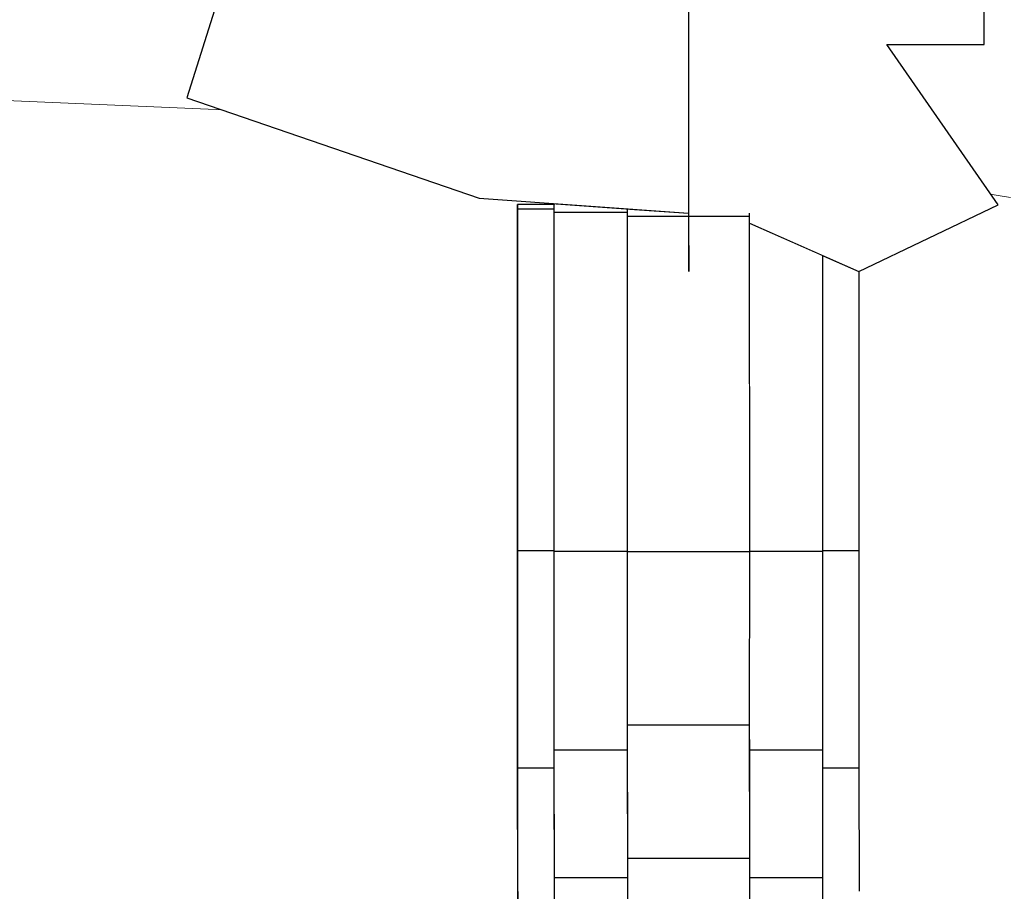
# Model space of a CAD drawing. Header units: millimetres. Extents: x -25478 to 4093, y -8414 to 11348.
# Tile 41 of 256: x -18315 to -18081, y 703 to 910. Entities that reach past the tile are written whole.
import ezdxf

# ---------------------------------------------------------------- set-up
doc = ezdxf.new("R2010")
doc.units = ezdxf.units.MM
doc.header["$MEASUREMENT"] = 0
doc.linetypes.add('Wipeout_Contour', pattern=[1000, 0, -1000])
for name, color, linetype in [('POHLED ZÁPADNÍ_1_Konstrukce - nosné', 7, 'Continuous'), ('POHLED ZÁPADNÍ_1_Nové_Konstrukce - nosné', 7, 'Continuous'), ('POHLED ZÁPADNÍ_1_Nové_Výplně - Povrchové', 7, 'Continuous'), ('POHLED ZÁPADNÍ_1_Výplně - Povrchové', 7, 'Continuous')]:
    doc.layers.add(name, color=color, linetype=linetype)

# ---------------------------------------------------------------- blocks, each defined once
blk = doc.blocks.new('*X2525', base_point=(-25690.45, -8330.81))
at = {"layer": 'POHLED ZÁPADNÍ_1_Výplně - Povrchové', "color": 253, "linetype": 'Continuous', "lineweight": 13}
for p, q in [((-18186.98, 884.85), (-18473.43, 897.11)), ((-18079.64, 867.37), (-18186.98, 884.85))]:
    blk.add_line(p, q, dxfattribs=at)

msp = doc.modelspace()

# ---------------------------------------------------------------- wipeouts: each hides what was drawn before it
at = {"color": 254, "linetype": 'Wipeout_Contour', "lineweight": 0, "ltscale": 18373902.95055373}
msp.add_wipeout([(-20988.66, 433.64), (-19741.77, 434.84), (-19741.77, 484.39), (-19741.75, 541.7), (-19741.77, 618.04), (-19741.75, 688.41), (-19741.75, 745.14), (-19741.77, 769.1), (-19741.75, 788.64), (-19741.76, 865.74), (-19733.07, 865.74), (-19750.86, 867.23), (-19820.29, 891.06), (-19810.36, 922.78), (-19860.01, 935.46), (-19875.03, 927.61), (-19875.05, 920.56), (-19875.07, 927.59), (-19875.14, 915.6), (-19875.17, 927.54), (-19896.42, 916.43), (-19899.73, 954.49), (-19932.83, 954.49), (-19965.94, 932.29), (-19979.18, 970.35), (-19970.9, 995.72), (-20000.71, 1000.54), (-20012.07, 1023.69), (-20037.05, 994.05), (-20082.92, 991.46), (-20075.17, 1043.28), (-20107.03, 1052.44), (-20107.01, 1038.29), (-20107.03, 1031.15), (-20107.05, 1037.02), (-20107.09, 1028.33), (-20107.13, 1049.72), (-20107.13, 1052.47), (-20108.27, 1052.8), (-20131.44, 1040.11), (-20151.3, 1059.14), (-20171.16, 1049.63), (-20207.57, 1075), (-20187.71, 1116.2), (-20217.5, 1151.08), (-20176.18, 1171.12), (-20169.67, 1200.73), (-20191.02, 1217.7), (-20204.34, 1249.97), (-20161.54, 1261.51), (-20144.68, 1281.13), (-20164.54, 1293.81), (-20154.61, 1316.01), (-20129.01, 1320.73), (-20132.26, 1334.75), (-20112.74, 1355.01), (-20138.77, 1373.71), (-20130.34, 1391.48), (-20133.61, 1393.2), (-20127.27, 1397.94), (-20122.5, 1408), (-20135.51, 1428.26), (-20159.91, 1429.82), (-20187.71, 1446.03), (-20153.41, 1468.78), (-20161.23, 1499.94), (-20121.51, 1496.77), (-20104.96, 1522.14), (-20081.79, 1531.66), (-20081.79, 1547.51), (-20101.35, 1577.87), (-20080.21, 1607.48), (-20052.55, 1623.06), (-20064.02, 1664.55), (-20031.41, 1682.28), (-20006.91, 1712.96), (-19982.49, 1699.73), (-19956.01, 1718.76), (-19972.56, 1740.96), (-19954.8, 1755), (-19910.92, 1768.14), (-19915.01, 1801.84), (-19886.24, 1815.43), (-19833.53, 1826.58), (-19820.29, 1861.47), (-19800.43, 1886.84), (-19757.4, 1896.35), (-19740.85, 1921.72), (-19707.75, 1902.67), (-19701.19, 1902.77), (-19701.18, 1921.72), (-19701.13, 1902.78), (-19701.09, 1903.33), (-19701.09, 1902.78), (-19666.33, 1903.33), (-19636.54, 1893.81), (-19641.55, 1874.15), (-19619.89, 1848.33), (-19600.03, 1857.84), (-19573.55, 1845.16), (-19557, 1826.13), (-19540.45, 1784.9), (-19527.21, 1769.06), (-19527.21, 1770.29), (-19527.21, 1769.05), (-19527.13, 1770.29), (-19527.12, 1768.94), (-19513.97, 1753.19), (-19480.87, 1753.19), (-19484.18, 1721.48), (-19451.07, 1696.11), (-19421.28, 1708.79), (-19408.04, 1670.74), (-19371.63, 1651.71), (-19351.77, 1661.23), (-19328.6, 1629.51), (-19338.53, 1604.14), (-19292.19, 1585.12), (-19302.12, 1559.75), (-19315.36, 1521.69), (-19272.33, 1518.52), (-19257.58, 1490.43), (-19280.75, 1468.23), (-19244.34, 1427), (-19217.86, 1417.49), (-19241.03, 1373.09), (-19207.93, 1341.38), (-19191.38, 1350.89), (-19184.76, 1293.81), (-19234.41, 1274.78), (-19250.96, 1255.76), (-19224.48, 1233.56), (-19211.24, 1214.53), (-19240.35, 1175.58), (-19211.24, 1132.06), (-19244.34, 1097.17), (-19274.13, 1106.69), (-19295.1, 1086.6), (-19295.1, 1085.39), (-19295.1, 1086.59), (-19295.15, 1078.31), (-19295.16, 1073.49), (-19287.37, 1062.29), (-19295.19, 1059.79), (-19295.19, 1055.42), (-19295.19, 1038.29), (-19295.21, 1031.15), (-19295.23, 1037.02), (-19295.26, 1028.33), (-19295.3, 1049.72), (-19295.3, 1059.76), (-19317.47, 1052.68), (-19340.33, 1074.97), (-19337.02, 1017.89), (-19376.74, 1043.26), (-19412.74, 1047), (-19393.29, 1024.23), (-19433.01, 1005.21), (-19459.49, 1030.58), (-19472.73, 1005.21), (-19439.63, 970.32), (-19485.97, 970.32), (-19522.39, 1002.04), (-19527.04, 996.3), (-19527.06, 985.66), (-19527.1, 963.3), (-19527.09, 933.13), (-19527.13, 920.56), (-19527.16, 930.9), (-19527.22, 915.6), (-19527.3, 953.26), (-19527.29, 978.4), (-19527.34, 988.45), (-19527.38, 973.37), (-19527.38, 995.88), (-19527.45, 985.94), (-19527.46, 995.79), (-19545.56, 973.49), (-19585.28, 983.01), (-19578.66, 954.47), (-19611.76, 944.95), (-19630.88, 935.44), (-19630.88, 903.73), (-19654.05, 903.73), (-19627.57, 865.67), (-19660.55, 849.87), (-19660.55, 783.41), (-19660.56, 731.81), (-19660.52, 702.52), (-19660.53, 677.52), (-19660.56, 641.96), (-19660.55, 528.84), (-19660.55, 477.02), (-19660.55, 434.92), (-18196.77, 436.32), (-18196.76, 484.39), (-18196.74, 541.7), (-18196.76, 618.04), (-18196.74, 688.41), (-18196.74, 745.14), (-18196.76, 769.1), (-18196.74, 788.64), (-18196.75, 865.74), (-18188.07, 865.74), (-18205.85, 867.23), (-18275.29, 891.06), (-18265.36, 922.78), (-18315.01, 935.46), (-18330.03, 927.61), (-18330.05, 920.56), (-18330.07, 927.59), (-18330.14, 915.6), (-18330.16, 927.54), (-18351.42, 916.43), (-18354.73, 954.49), (-18387.83, 954.49), (-18420.93, 932.29), (-18434.17, 970.34), (-18425.89, 995.72), (-18455.7, 1000.54), (-18467.07, 1023.69), (-18492.05, 994.05), (-18537.92, 991.46), (-18530.16, 1043.28), (-18562.02, 1052.44), (-18562.01, 1038.29), (-18562.03, 1031.15), (-18562.05, 1037.02), (-18562.08, 1028.33), (-18562.13, 1049.72), (-18562.12, 1052.47), (-18563.26, 1052.8), (-18586.43, 1040.11), (-18606.29, 1059.14), (-18626.15, 1049.63), (-18662.56, 1075), (-18642.7, 1116.2), (-18672.5, 1151.08), (-18631.17, 1171.12), (-18624.67, 1200.73), (-18646.01, 1217.7), (-18659.34, 1249.97), (-18616.53, 1261.51), (-18599.67, 1281.13), (-18619.53, 1293.81), (-18609.6, 1316.01), (-18584, 1320.73), (-18587.25, 1334.75), (-18567.73, 1355.01), (-18593.76, 1373.71), (-18585.33, 1391.48), (-18588.6, 1393.2), (-18582.27, 1397.94), (-18577.49, 1408), (-18590.51, 1428.26), (-18614.91, 1429.82), (-18642.7, 1446.03), (-18608.4, 1468.78), (-18616.22, 1499.94), (-18576.5, 1496.77), (-18559.95, 1522.14), (-18536.78, 1531.66), (-18536.78, 1547.51), (-18556.35, 1577.87), (-18535.2, 1607.48), (-18507.55, 1623.06), (-18519.01, 1664.55), (-18486.4, 1682.28), (-18461.9, 1712.96), (-18437.48, 1699.73), (-18411, 1718.76), (-18427.55, 1740.96), (-18409.8, 1755), (-18365.92, 1768.14), (-18370, 1801.84), (-18341.24, 1815.43), (-18288.53, 1826.58), (-18275.29, 1861.47), (-18255.43, 1886.84), (-18212.39, 1896.35), (-18195.84, 1921.72), (-18162.74, 1902.67), (-18156.19, 1902.77), (-18156.17, 1921.72), (-18156.12, 1902.78), (-18156.08, 1903.33), (-18156.08, 1902.78), (-18121.32, 1903.33), (-18091.53, 1893.81), (-18096.54, 1874.15), (-18074.88, 1848.33), (-18055.02, 1857.84), (-18028.54, 1845.16), (-18011.99, 1826.13), (-17995.44, 1784.9), (-17982.21, 1769.06), (-17982.21, 1770.29), (-17982.2, 1769.05), (-17982.12, 1770.29), (-17982.11, 1768.94), (-17968.96, 1753.19), (-17935.86, 1753.19), (-17939.17, 1721.48), (-17906.07, 1696.11), (-17876.28, 1708.79), (-17863.04, 1670.74), (-17826.63, 1651.71), (-17806.77, 1661.23), (-17783.6, 1629.51), (-17793.53, 1604.14), (-17747.19, 1585.12), (-17757.12, 1559.74), (-17770.36, 1521.69), (-17727.33, 1518.52), (-17712.57, 1490.43), (-17735.74, 1468.23), (-17699.33, 1427), (-17672.85, 1417.49), (-17696.02, 1373.09), (-17662.92, 1341.38), (-17646.37, 1350.89), (-17639.75, 1293.81), (-17689.4, 1274.78), (-17705.95, 1255.76), (-17679.47, 1233.56), (-17666.23, 1214.53), (-17695.34, 1175.58), (-17666.23, 1132.06), (-17699.33, 1097.17), (-17729.12, 1106.69), (-17750.09, 1086.6), (-17750.1, 1085.39), (-17750.1, 1086.59), (-17750.15, 1078.31), (-17750.16, 1073.49), (-17742.36, 1062.29), (-17750.18, 1059.79), (-17750.18, 1055.42), (-17750.18, 1038.29), (-17750.2, 1031.15), (-17750.22, 1037.02), (-17750.25, 1028.33), (-17750.3, 1049.72), (-17750.29, 1059.76), (-17772.46, 1052.68), (-17795.33, 1074.97), (-17792.02, 1017.89), (-17831.74, 1043.26), (-17867.73, 1047), (-17848.29, 1024.23), (-17888.01, 1005.21), (-17914.49, 1030.58), (-17927.73, 1005.21), (-17894.63, 970.32), (-17940.97, 970.32), (-17977.38, 1002.04), (-17982.04, 996.3), (-17982.05, 985.66), (-17982.09, 963.3), (-17982.09, 933.13), (-17982.12, 920.56), (-17982.15, 930.9), (-17982.21, 915.6), (-17982.29, 953.26), (-17982.28, 978.4), (-17982.33, 988.45), (-17982.37, 973.37), (-17982.38, 995.88), (-17982.45, 985.94), (-17982.45, 995.79), (-18000.55, 973.49), (-18040.27, 983.01), (-18033.65, 954.47), (-18066.75, 944.95), (-18085.88, 935.44), (-18085.88, 903.73), (-18109.05, 903.73), (-18082.57, 865.67), (-18115.55, 849.87), (-18115.55, 783.41), (-18115.55, 731.81), (-18115.51, 702.52), (-18115.52, 677.52), (-18115.56, 641.96), (-18115.55, 528.84), (-18115.55, 477.02), (-18115.54, 436.4), (-16447.96, 438), (-16447.96, 484.39), (-16447.94, 541.7), (-16447.96, 618.04), (-16447.94, 688.41), (-16447.94, 745.14), (-16447.95, 769.1), (-16447.94, 788.64), (-16447.95, 865.74), (-16439.26, 865.74), (-16457.05, 867.23), (-16526.48, 891.06), (-16516.55, 922.78), (-16566.2, 935.46), (-16581.22, 927.61), (-16581.24, 920.56), (-16581.26, 927.59), (-16581.33, 915.6), (-16581.36, 927.54), (-16602.61, 916.43), (-16605.92, 954.49), (-16639.02, 954.49), (-16672.12, 932.29), (-16685.36, 970.35), (-16677.09, 995.71), (-16706.9, 1000.54), (-16718.26, 1023.69), (-16743.24, 994.05), (-16789.11, 991.46), (-16781.36, 1043.28), (-16813.22, 1052.44), (-16813.2, 1038.29), (-16813.22, 1031.15), (-16813.24, 1037.02), (-16813.27, 1028.33), (-16813.32, 1049.72), (-16813.32, 1052.47), (-16814.46, 1052.8), (-16837.63, 1040.11), (-16857.49, 1059.14), (-16877.35, 1049.63), (-16913.76, 1075), (-16893.9, 1116.2), (-16923.69, 1151.08), (-16882.37, 1171.12), (-16875.86, 1200.73), (-16897.21, 1217.7), (-16910.53, 1249.97), (-16867.73, 1261.51), (-16850.87, 1281.13), (-16870.73, 1293.81), (-16860.8, 1316.01), (-16835.2, 1320.73), (-16838.45, 1334.75), (-16818.93, 1355.01), (-16844.96, 1373.71), (-16836.53, 1391.48), (-16839.79, 1393.2), (-16833.46, 1397.94), (-16828.69, 1408), (-16841.7, 1428.26), (-16866.1, 1429.82), (-16893.9, 1446.03), (-16859.6, 1468.78), (-16867.42, 1499.94), (-16827.7, 1496.77), (-16811.15, 1522.14), (-16787.98, 1531.66), (-16787.98, 1547.51), (-16807.54, 1577.87), (-16786.4, 1607.48), (-16758.74, 1623.06), (-16770.21, 1664.55), (-16737.6, 1682.28), (-16713.1, 1712.96), (-16688.67, 1699.73), (-16662.19, 1718.76), (-16678.74, 1740.96), (-16660.99, 1755), (-16617.11, 1768.14), (-16621.2, 1801.84), (-16592.43, 1815.43), (-16539.72, 1826.58), (-16526.48, 1861.47), (-16506.62, 1886.84), (-16463.59, 1896.35), (-16447.04, 1921.72), (-16413.94, 1902.67), (-16407.38, 1902.77), (-16407.37, 1921.72), (-16407.32, 1902.78), (-16407.28, 1903.33), (-16407.27, 1902.78), (-16372.51, 1903.33), (-16342.72, 1893.81), (-16347.74, 1874.15), (-16326.08, 1848.33), (-16306.22, 1857.84), (-16279.74, 1845.16), (-16263.19, 1826.13), (-16246.64, 1784.9), (-16233.4, 1769.06), (-16233.4, 1770.29), (-16233.4, 1769.05), (-16233.31, 1770.29), (-16233.31, 1768.94), (-16220.16, 1753.19), (-16187.05, 1753.19), (-16190.36, 1721.48), (-16157.26, 1696.11), (-16127.47, 1708.79), (-16114.23, 1670.74), (-16077.82, 1651.71), (-16057.96, 1661.23), (-16034.79, 1629.51), (-16044.72, 1604.14), (-15998.38, 1585.12), (-16008.31, 1559.74), (-16021.55, 1521.69), (-15978.52, 1518.52), (-15963.77, 1490.43), (-15986.94, 1468.23), (-15950.53, 1427), (-15924.05, 1417.49), (-15947.22, 1373.09), (-15914.12, 1341.38), (-15897.57, 1350.89), (-15890.95, 1293.81), (-15940.6, 1274.78), (-15957.15, 1255.76), (-15930.67, 1233.56), (-15917.43, 1214.53), (-15946.53, 1175.58), (-15917.43, 1132.06), (-15950.53, 1097.17), (-15980.32, 1106.69), (-16001.29, 1086.6), (-16001.29, 1085.39), (-16001.29, 1086.59), (-16001.34, 1078.31), (-16001.35, 1073.49), (-15993.56, 1062.29), (-16001.38, 1059.79), (-16001.38, 1055.42), (-16001.38, 1038.29), (-16001.4, 1031.15), (-16001.41, 1037.02), (-16001.45, 1028.33), (-16001.49, 1049.72), (-16001.49, 1059.76), (-16023.66, 1052.68), (-16046.52, 1074.97), (-16043.21, 1017.89), (-16082.93, 1043.26), (-16118.92, 1047), (-16099.48, 1024.23), (-16139.2, 1005.21), (-16165.68, 1030.58), (-16178.92, 1005.21), (-16145.82, 970.32), (-16192.16, 970.32), (-16228.57, 1002.04), (-16233.23, 996.3), (-16233.25, 985.66), (-16233.29, 963.3), (-16233.28, 933.13), (-16233.32, 920.56), (-16233.35, 930.9), (-16233.41, 915.6), (-16233.49, 953.26), (-16233.48, 978.4), (-16233.53, 988.45), (-16233.57, 973.37), (-16233.57, 995.88), (-16233.64, 985.94), (-16233.65, 995.79), (-16251.74, 973.49), (-16291.47, 983.01), (-16284.85, 954.47), (-16317.95, 944.95), (-16337.07, 935.44), (-16337.07, 903.73), (-16360.24, 903.73), (-16333.76, 865.67), (-16366.74, 849.87), (-16366.74, 783.41), (-16366.75, 731.81), (-16366.71, 702.52), (-16366.72, 677.52), (-16366.75, 641.96), (-16366.74, 528.84), (-16366.74, 477.02), (-16366.74, 438.08), (-14891.15, 439.49), (-14891.14, 484.39), (-14891.13, 541.7), (-14891.15, 618.04), (-14891.12, 688.41), (-14891.12, 745.14), (-14891.14, 769.1), (-14891.12, 788.64), (-14891.14, 865.74), (-14882.45, 865.74), (-14900.23, 867.23), (-14969.67, 891.06), (-14959.74, 922.78), (-15009.39, 935.46), (-15024.41, 927.61), (-15024.43, 920.56), (-15024.45, 927.59), (-15024.52, 915.6), (-15024.55, 927.54), (-15045.8, 916.43), (-15049.11, 954.49), (-15082.21, 954.49), (-15115.31, 932.29), (-15128.55, 970.35), (-15120.28, 995.71), (-15150.08, 1000.54), (-15161.45, 1023.69), (-15186.43, 994.05), (-15232.3, 991.46), (-15224.54, 1043.28), (-15256.4, 1052.44), (-15256.39, 1038.29), (-15256.41, 1031.15), (-15256.43, 1037.02), (-15256.46, 1028.33), (-15256.51, 1049.72), (-15256.51, 1052.47), (-15257.64, 1052.8), (-15280.81, 1040.11), (-15300.68, 1059.14), (-15320.54, 1049.63), (-15356.95, 1075), (-15337.09, 1116.2), (-15366.88, 1151.08), (-15325.56, 1171.12), (-15319.05, 1200.73), (-15340.4, 1217.7), (-15353.72, 1249.97), (-15310.92, 1261.51), (-15294.06, 1281.13), (-15313.92, 1293.81), (-15303.99, 1316.01), (-15278.38, 1320.73), (-15281.64, 1334.75), (-15262.12, 1355.01), (-15288.14, 1373.71), (-15279.71, 1391.48), (-15282.98, 1393.2), (-15276.65, 1397.94), (-15271.88, 1408), (-15284.89, 1428.26), (-15309.29, 1429.82), (-15337.09, 1446.03), (-15302.78, 1468.78), (-15310.61, 1499.94), (-15270.88, 1496.77), (-15254.33, 1522.14), (-15231.16, 1531.66), (-15231.16, 1547.51), (-15250.73, 1577.87), (-15229.58, 1607.48), (-15201.93, 1623.06), (-15213.39, 1664.55), (-15180.78, 1682.28), (-15156.28, 1712.96), (-15131.86, 1699.73), (-15105.38, 1718.76), (-15121.93, 1740.96), (-15104.18, 1755), (-15060.3, 1768.14), (-15064.39, 1801.84), (-15035.62, 1815.43), (-14982.91, 1826.58), (-14969.67, 1861.47), (-14949.81, 1886.84), (-14906.78, 1896.35), (-14890.23, 1921.72), (-14857.13, 1902.67), (-14850.57, 1902.77), (-14850.55, 1921.72), (-14850.51, 1902.78), (-14850.46, 1903.33), (-14850.46, 1902.78), (-14815.7, 1903.33), (-14785.91, 1893.81), (-14790.92, 1874.15), (-14769.26, 1848.33), (-14749.4, 1857.84), (-14722.92, 1845.16), (-14706.37, 1826.13), (-14689.82, 1784.9), (-14676.59, 1769.06), (-14676.59, 1770.29), (-14676.59, 1769.05), (-14676.5, 1770.29), (-14676.5, 1768.94), (-14663.34, 1753.19), (-14630.24, 1753.19), (-14633.55, 1721.48), (-14600.45, 1696.11), (-14570.66, 1708.79), (-14557.42, 1670.74), (-14521.01, 1651.71), (-14501.15, 1661.23), (-14477.98, 1629.51), (-14487.91, 1604.14), (-14441.57, 1585.12), (-14451.5, 1559.75), (-14464.74, 1521.69), (-14421.71, 1518.52), (-14406.96, 1490.43), (-14430.13, 1468.23), (-14393.71, 1427), (-14367.23, 1417.49), (-14390.4, 1373.09), (-14357.3, 1341.38), (-14340.75, 1350.89), (-14334.13, 1293.81), (-14383.78, 1274.78), (-14400.33, 1255.76), (-14373.85, 1233.56), (-14360.61, 1214.53), (-14389.72, 1175.58), (-14360.61, 1132.06), (-14393.71, 1097.17), (-14423.51, 1106.69), (-14444.47, 1086.6), (-14444.48, 1085.39), (-14444.48, 1086.59), (-14444.53, 1078.31), (-14444.54, 1073.49), (-14436.75, 1062.29), (-14444.56, 1059.79), (-14444.57, 1055.42), (-14444.56, 1038.29), (-14444.58, 1031.15), (-14444.6, 1037.02), (-14444.64, 1028.33), (-14444.68, 1049.72), (-14444.68, 1059.76), (-14466.85, 1052.68), (-14489.71, 1074.97), (-14486.4, 1017.89), (-14526.12, 1043.26), (-14562.11, 1047), (-14542.67, 1024.23), (-14582.39, 1005.21), (-14608.87, 1030.58), (-14622.11, 1005.21), (-14589.01, 970.32), (-14635.35, 970.32), (-14671.76, 1002.04), (-14676.42, 996.3), (-14676.43, 985.66), (-14676.47, 963.3), (-14676.47, 933.13), (-14676.5, 920.56), (-14676.54, 930.9), (-14676.59, 915.6), (-14676.67, 953.26), (-14676.66, 978.4), (-14676.72, 988.45), (-14676.75, 973.37), (-14676.76, 995.88), (-14676.83, 985.94), (-14676.83, 995.79), (-14694.93, 973.49), (-14734.65, 983.01), (-14728.03, 954.47), (-14761.13, 944.95), (-14780.26, 935.44), (-14780.26, 903.73), (-14803.43, 903.73), (-14776.95, 865.67), (-14809.93, 849.87), (-14809.93, 783.41), (-14809.93, 731.81), (-14809.89, 702.52), (-14809.9, 677.52), (-14809.94, 641.96), (-14809.93, 528.84), (-14809.93, 477.02), (-14809.92, 439.57), (-13393.07, 440.93), (-13393.07, 484.39), (-13393.05, 541.7), (-13393.07, 618.04), (-13393.05, 688.41), (-13393.05, 745.14), (-13393.07, 769.1), (-13393.05, 788.64), (-13393.06, 865.74), (-13384.37, 865.74), (-13402.16, 867.23), (-13471.59, 891.06), (-13461.66, 922.78), (-13511.31, 935.46), (-13526.34, 927.61), (-13526.35, 920.56), (-13526.38, 927.59), (-13526.45, 915.6), (-13526.47, 927.54), (-13547.73, 916.43), (-13551.04, 954.49), (-13584.14, 954.49), (-13617.24, 932.29), (-13630.48, 970.35), (-13622.2, 995.71), (-13652.01, 1000.54), (-13663.37, 1023.69), (-13688.36, 994.05), (-13734.22, 991.46), (-13726.47, 1043.28), (-13758.33, 1052.44), (-13758.32, 1038.29), (-13758.34, 1031.15), (-13758.35, 1037.02), (-13758.39, 1028.33), (-13758.43, 1049.72), (-13758.43, 1052.47), (-13759.57, 1052.8), (-13782.74, 1040.11), (-13802.6, 1059.14), (-13822.46, 1049.63), (-13858.87, 1075), (-13839.01, 1116.2), (-13868.8, 1151.08), (-13827.48, 1171.12), (-13820.97, 1200.73), (-13842.32, 1217.7), (-13855.64, 1249.97), (-13812.84, 1261.51), (-13795.98, 1281.13), (-13815.84, 1293.81), (-13805.91, 1316.01), (-13780.31, 1320.73), (-13783.56, 1334.75), (-13764.04, 1355.01), (-13790.07, 1373.71), (-13781.64, 1391.48), (-13784.91, 1393.2), (-13778.58, 1397.94), (-13773.8, 1408), (-13786.81, 1428.26), (-13811.21, 1429.82), (-13839.01, 1446.03), (-13804.71, 1468.78), (-13812.53, 1499.94), (-13772.81, 1496.77), (-13756.26, 1522.14), (-13733.09, 1531.66), (-13733.09, 1547.51), (-13752.66, 1577.87), (-13731.51, 1607.48), (-13703.86, 1623.06), (-13715.32, 1664.55), (-13682.71, 1682.28), (-13658.21, 1712.96), (-13633.79, 1699.73), (-13607.31, 1718.76), (-13623.86, 1740.96), (-13606.1, 1755), (-13562.22, 1768.14), (-13566.31, 1801.84), (-13537.54, 1815.43), (-13484.83, 1826.58), (-13471.59, 1861.47), (-13451.73, 1886.84), (-13408.7, 1896.35), (-13392.15, 1921.72), (-13359.05, 1902.67), (-13352.49, 1902.77), (-13352.48, 1921.72), (-13352.43, 1902.78), (-13352.39, 1903.33), (-13352.39, 1902.78), (-13317.63, 1903.33), (-13287.84, 1893.81), (-13292.85, 1874.15), (-13271.19, 1848.33), (-13251.33, 1857.84), (-13224.85, 1845.16), (-13208.3, 1826.13), (-13191.75, 1784.9), (-13178.52, 1769.06), (-13178.51, 1770.29), (-13178.51, 1769.05), (-13178.43, 1770.29), (-13178.42, 1768.94), (-13165.27, 1753.19), (-13132.17, 1753.19), (-13135.48, 1721.48), (-13102.38, 1696.11), (-13072.59, 1708.79), (-13059.35, 1670.74), (-13022.93, 1651.71), (-13003.07, 1661.22), (-12979.9, 1629.51), (-12989.83, 1604.14), (-12943.49, 1585.12), (-12953.42, 1559.74), (-12966.66, 1521.69), (-12923.63, 1518.52), (-12908.88, 1490.43), (-12932.05, 1468.23), (-12895.64, 1427), (-12869.16, 1417.49), (-12892.33, 1373.09), (-12859.23, 1341.38), (-12842.68, 1350.89), (-12836.06, 1293.81), (-12885.71, 1274.78), (-12902.26, 1255.76), (-12875.78, 1233.56), (-12862.54, 1214.53), (-12891.65, 1175.58), (-12862.54, 1132.06), (-12895.64, 1097.17), (-12925.43, 1106.69), (-12946.4, 1086.6), (-12946.4, 1085.39), (-12946.41, 1086.59), (-12946.46, 1078.31), (-12946.46, 1073.49), (-12938.67, 1062.29), (-12946.49, 1059.79), (-12946.49, 1055.42), (-12946.49, 1038.29), (-12946.51, 1031.15), (-12946.53, 1037.02), (-12946.56, 1028.33), (-12946.61, 1049.72), (-12946.6, 1059.76), (-12968.77, 1052.68), (-12991.63, 1074.97), (-12988.32, 1017.89), (-13028.04, 1043.26), (-13064.04, 1047), (-13044.59, 1024.23), (-13084.31, 1005.21), (-13110.8, 1030.58), (-13124.04, 1005.21), (-13090.93, 970.32), (-13137.28, 970.32), (-13173.69, 1002.04), (-13178.35, 996.3), (-13178.36, 985.66), (-13178.4, 963.3), (-13178.39, 933.13), (-13178.43, 920.56), (-13178.46, 930.9), (-13178.52, 915.6), (-13178.6, 953.26), (-13178.59, 978.4), (-13178.64, 988.45), (-13178.68, 973.37), (-13178.68, 995.88), (-13178.75, 985.94), (-13178.76, 995.79), (-13196.86, 973.49), (-13236.58, 983.01), (-13229.96, 954.47), (-13263.06, 944.95), (-13282.18, 935.44), (-13282.18, 903.73), (-13305.35, 903.73), (-13278.87, 865.67), (-13311.86, 849.87), (-13311.85, 783.41), (-13311.86, 731.81), (-13311.82, 702.52), (-13311.83, 677.52), (-13311.86, 641.96), (-13311.86, 528.84), (-13311.86, 477.02), (-13311.85, 441.01), (-12634.72, 441.66), (-12045.12, 449.49), (-12045.12, 484.39), (-12045.1, 541.7), (-12045.12, 618.04), (-12045.1, 688.41), (-12045.1, 745.14), (-12045.11, 769.1), (-12045.1, 788.64), (-12045.11, 865.74), (-12036.42, 865.74), (-12054.21, 867.23), (-12123.64, 891.06), (-12113.71, 922.78), (-12163.36, 935.46), (-12178.38, 927.61), (-12178.4, 920.56), (-12178.42, 927.59), (-12178.49, 915.6), (-12178.52, 927.54), (-12199.77, 916.43), (-12203.08, 954.49), (-12236.18, 954.49), (-12269.28, 932.29), (-12282.52, 970.35), (-12274.25, 995.72), (-12304.05, 1000.54), (-12315.42, 1023.69), (-12340.4, 994.05), (-12386.27, 991.46), (-12378.52, 1043.28), (-12410.38, 1052.44), (-12410.36, 1038.29), (-12410.38, 1031.15), (-12410.4, 1037.02), (-12410.43, 1028.33), (-12410.48, 1049.72), (-12410.48, 1052.47), (-12411.62, 1052.8), (-12434.79, 1040.11), (-12454.65, 1059.14), (-12474.51, 1049.63), (-12510.92, 1075), (-12491.06, 1116.2), (-12520.85, 1151.08), (-12479.53, 1171.12), (-12473.02, 1200.73), (-12494.37, 1217.7), (-12507.69, 1249.97), (-12464.89, 1261.51), (-12448.03, 1281.13), (-12467.89, 1293.81), (-12457.96, 1316.01), (-12432.35, 1320.73), (-12435.61, 1334.75), (-12416.09, 1355.01), (-12442.11, 1373.71), (-12433.69, 1391.48), (-12436.95, 1393.2), (-12430.62, 1397.94), (-12425.85, 1408), (-12438.86, 1428.26), (-12463.26, 1429.82), (-12491.06, 1446.03), (-12456.75, 1468.78), (-12464.58, 1499.94), (-12424.86, 1496.77), (-12408.31, 1522.14), (-12385.14, 1531.66), (-12385.14, 1547.51), (-12404.7, 1577.87), (-12383.56, 1607.48), (-12355.9, 1623.06), (-12367.37, 1664.55), (-12334.76, 1682.28), (-12310.26, 1712.96), (-12285.83, 1699.73), (-12259.35, 1718.76), (-12275.9, 1740.96), (-12258.15, 1755), (-12214.27, 1768.14), (-12218.36, 1801.84), (-12189.59, 1815.43), (-12136.88, 1826.58), (-12123.64, 1861.47), (-12103.78, 1886.84), (-12060.75, 1896.35), (-12044.2, 1921.72), (-12011.1, 1902.67), (-12004.54, 1902.77), (-12004.53, 1921.72), (-12004.48, 1902.78), (-12004.44, 1903.33), (-12004.43, 1902.78), (-11969.67, 1903.33), (-11939.88, 1893.81), (-11944.9, 1874.15), (-11923.24, 1848.33), (-11903.38, 1857.84), (-11876.9, 1845.16), (-11860.35, 1826.13), (-11843.8, 1784.9), (-11830.56, 1769.06), (-11830.56, 1770.29), (-11830.56, 1769.05), (-11830.47, 1770.29), (-11830.47, 1768.94), (-11817.31, 1753.19), (-11784.21, 1753.19), (-11787.52, 1721.48), (-11754.42, 1696.11), (-11724.63, 1708.79), (-11711.39, 1670.74), (-11674.98, 1651.71), (-11655.12, 1661.23), (-11631.95, 1629.51), (-11641.88, 1604.14), (-11595.54, 1585.12), (-11605.47, 1559.75), (-11618.71, 1521.69), (-11575.68, 1518.52), (-11560.93, 1490.43), (-11584.1, 1468.23), (-11547.69, 1427), (-11521.21, 1417.49), (-11544.38, 1373.09), (-11511.28, 1341.38), (-11494.73, 1350.89), (-11488.11, 1293.81), (-11537.76, 1274.78), (-11554.31, 1255.76), (-11527.83, 1233.56), (-11514.59, 1214.53), (-11543.69, 1175.58), (-11514.59, 1132.06), (-11547.69, 1097.17), (-11577.48, 1106.69), (-11598.45, 1086.6), (-11598.45, 1085.39), (-11598.45, 1086.59), (-11598.5, 1078.31), (-11598.51, 1073.49), (-11590.72, 1062.29), (-11598.54, 1059.79), (-11598.54, 1055.42), (-11598.54, 1038.29), (-11598.56, 1031.15), (-11598.57, 1037.02), (-11598.61, 1028.33), (-11598.65, 1049.72), (-11598.65, 1059.76), (-11620.82, 1052.68), (-11643.68, 1074.97), (-11640.37, 1017.89), (-11680.09, 1043.26), (-11716.08, 1047), (-11696.64, 1024.23), (-11736.36, 1005.21), (-11762.84, 1030.58), (-11776.08, 1005.21), (-11742.98, 970.32), (-11789.32, 970.32), (-11825.73, 1002.04), (-11830.39, 996.3), (-11830.41, 985.66), (-11830.44, 963.3), (-11830.44, 933.13), (-11830.48, 920.56), (-11830.51, 930.9), (-11830.57, 915.6), (-11830.65, 953.26), (-11830.64, 978.4), (-11830.69, 988.45), (-11830.73, 973.37), (-11830.73, 995.88), (-11830.8, 985.94), (-11830.81, 995.79), (-11848.9, 973.49), (-11888.62, 983.01), (-11882, 954.47), (-11915.11, 944.95), (-11934.23, 935.44), (-11934.23, 903.73), (-11957.4, 903.73), (-11930.92, 865.67), (-11963.9, 849.87), (-11963.9, 783.41), (-11963.91, 731.81), (-11963.86, 702.52), (-11963.87, 677.52), (-11963.91, 641.96), (-11963.9, 528.84), (-11963.9, 477.02), (-11963.9, 450), (-11146.79, 450), (-11146.79, 3180), (-20988.66, 3180)], dxfattribs=at).dxf.layer = 'POHLED ZÁPADNÍ_1_Výplně - Povrchové'

# ---------------------------------------------------------------- next in the draw order: block references
at = {"layer": 'POHLED ZÁPADNÍ_1_Konstrukce - nosné', "color": 9, "linetype": 'Continuous', "lineweight": 13}
msp.add_blockref('*X2525', (-25690.45, -8330.81), dxfattribs=at)

# ---------------------------------------------------------------- next in the draw order: wipeouts: each hides what was drawn before it
at = {"color": 254, "linetype": 'Wipeout_Contour', "lineweight": 0, "ltscale": 72676.467461}
msp.add_wipeout([(-18141.58, 665.88), (-18141.56, 710.28), (-18170.56, 710.28), (-18170.58, 665.88)], dxfattribs=at).dxf.layer = 'POHLED ZÁPADNÍ_1_Nové_Výplně - Povrchové'

# ---------------------------------------------------------------- next in the draw order: wipeouts: each hides what was drawn before it
at = {"color": 254, "linetype": 'Wipeout_Contour', "lineweight": 0, "ltscale": 72682.417972}
msp.add_wipeout([(-18141.56, 710.28), (-18141.61, 741.99), (-18170.6, 741.99), (-18170.56, 710.28)], dxfattribs=at).dxf.layer = 'POHLED ZÁPADNÍ_1_Nové_Výplně - Povrchové'
at = {"color": 254, "linetype": 'Wipeout_Contour', "lineweight": 0, "ltscale": 72769.416667}
msp.add_wipeout([(-18170.6, 672.68), (-18170.58, 705.75), (-18187.98, 705.75), (-18187.99, 672.68)], dxfattribs=at).dxf.layer = 'POHLED ZÁPADNÍ_1_Nové_Výplně - Povrchové'
at = {"color": 254, "linetype": 'Wipeout_Contour', "lineweight": 0, "ltscale": 72583.944703}
msp.add_wipeout([(-18141.58, 672.68), (-18124.21, 672.68), (-18124.19, 705.75), (-18141.57, 705.75)], dxfattribs=at).dxf.layer = 'POHLED ZÁPADNÍ_1_Nové_Výplně - Povrchové'

# ---------------------------------------------------------------- next in the draw order: wipeouts: each hides what was drawn before it
at = {"color": 254, "linetype": 'Wipeout_Contour', "lineweight": 0, "ltscale": 72688.492577}
msp.add_wipeout([(-18141.61, 741.99), (-18141.6, 783.22), (-18170.6, 783.22), (-18170.6, 741.99)], dxfattribs=at).dxf.layer = 'POHLED ZÁPADNÍ_1_Nové_Výplně - Povrchové'
at = {"color": 254, "linetype": 'Wipeout_Contour', "lineweight": 0, "ltscale": 72774.381825}
msp.add_wipeout([(-18170.58, 705.75), (-18170.62, 736.05), (-18188.02, 736.05), (-18187.98, 705.75)], dxfattribs=at).dxf.layer = 'POHLED ZÁPADNÍ_1_Nové_Výplně - Povrchové'
at = {"color": 254, "linetype": 'Wipeout_Contour', "lineweight": 0, "ltscale": 90743.865562}
msp.add_wipeout([(-18124.23, 736.05), (-18141.6, 736.05), (-18141.56, 710.28), (-18141.57, 705.75), (-18124.19, 705.75)], dxfattribs=at).dxf.layer = 'POHLED ZÁPADNÍ_1_Nové_Výplně - Povrchové'
at = {"color": 254, "linetype": 'Wipeout_Contour', "lineweight": 0, "ltscale": 72821.74035}
msp.add_wipeout([(-18188.01, 677.52), (-18188, 702.52), (-18196.69, 702.52), (-18196.7, 677.52)], dxfattribs=at).dxf.layer = 'POHLED ZÁPADNÍ_1_Nové_Výplně - Povrchové'

# ---------------------------------------------------------------- next in the draw order: linework, layer by layer
at = {"layer": 'POHLED ZÁPADNÍ_1_Nové_Konstrukce - nosné', "color": 1, "linetype": 'Continuous', "lineweight": 25}
for p, q in [((-18170.58, 665.88), (-18170.56, 710.28)), ((-18141.56, 710.28), (-18170.56, 710.28)), ((-18141.58, 665.88), (-18141.56, 710.28)), ((-18170.59, 672.68), (-18170.58, 705.75))]:
    msp.add_line(p, q, dxfattribs=at)

# ---------------------------------------------------------------- next in the draw order: wipeouts: each hides what was drawn before it
at = {"color": 254, "linetype": 'Wipeout_Contour', "lineweight": 0, "ltscale": 145404.922858}
msp.add_wipeout([(-18170.61, 862.86), (-18170.6, 783.22), (-18141.6, 783.22), (-18141.61, 862.86), (-18156.04, 862.86), (-18156.07, 849.82), (-18156.11, 862.29), (-18156.11, 862.86)], dxfattribs=at).dxf.layer = 'POHLED ZÁPADNÍ_1_Nové_Výplně - Povrchové'
at = {"color": 254, "linetype": 'Wipeout_Contour', "lineweight": 0, "ltscale": 72826.004843}
msp.add_wipeout([(-18188, 702.52), (-18188.04, 731.81), (-18196.73, 731.81), (-18196.69, 702.52)], dxfattribs=at).dxf.layer = 'POHLED ZÁPADNÍ_1_Nové_Výplně - Povrchové'
at = {"color": 254, "linetype": 'Wipeout_Contour', "lineweight": 0, "ltscale": 90673.671068}
msp.add_wipeout([(-18124.23, 731.81), (-18124.19, 705.75), (-18124.19, 702.52), (-18115.51, 702.52), (-18115.55, 731.81)], dxfattribs=at).dxf.layer = 'POHLED ZÁPADNÍ_1_Nové_Výplně - Povrchové'

# ---------------------------------------------------------------- next in the draw order: linework, layer by layer
at = {"layer": 'POHLED ZÁPADNÍ_1_Nové_Konstrukce - nosné', "color": 1, "linetype": 'Continuous', "lineweight": 25}
for p, q in [((-18187.99, 672.68), (-18187.98, 705.75)), ((-18170.58, 705.75), (-18187.98, 705.75)), ((-18124.19, 705.75), (-18141.57, 705.75)), ((-18124.2, 672.68), (-18124.19, 705.75))]:
    msp.add_line(p, q, dxfattribs=at)

# ---------------------------------------------------------------- next in the draw order: wipeouts: each hides what was drawn before it
at = {"color": 254, "linetype": 'Wipeout_Contour', "lineweight": 0, "ltscale": 72677.395676}
msp.add_wipeout([(-18156.04, 863.66), (-18156.04, 862.86), (-18141.61, 862.86), (-18141.63, 863.66)], dxfattribs=at).dxf.layer = 'POHLED ZÁPADNÍ_1_Nové_Výplně - Povrchové'
at = {"color": 254, "linetype": 'Wipeout_Contour', "lineweight": 0, "ltscale": 72780.7981}
msp.add_wipeout([(-18170.62, 736.05), (-18170.62, 783.24), (-18188.02, 783.24), (-18188.02, 736.05)], dxfattribs=at).dxf.layer = 'POHLED ZÁPADNÍ_1_Nové_Výplně - Povrchové'
at = {"color": 254, "linetype": 'Wipeout_Contour', "lineweight": 0, "ltscale": 90751.608863}
msp.add_wipeout([(-18141.61, 741.99), (-18141.6, 736.05), (-18124.23, 736.05), (-18124.23, 783.24), (-18141.6, 783.24)], dxfattribs=at).dxf.layer = 'POHLED ZÁPADNÍ_1_Nové_Výplně - Povrchové'

# ---------------------------------------------------------------- next in the draw order: linework, layer by layer
at = {"layer": 'POHLED ZÁPADNÍ_1_Nové_Konstrukce - nosné', "color": 1, "linetype": 'Continuous', "lineweight": 25}
for p, q in [((-18170.56, 710.28), (-18170.6, 741.99)), ((-18141.61, 741.99), (-18170.6, 741.99)), ((-18141.56, 710.28), (-18141.61, 741.99)), ((-18170.58, 705.75), (-18170.62, 736.05))]:
    msp.add_line(p, q, dxfattribs=at)

# ---------------------------------------------------------------- next in the draw order: wipeouts: each hides what was drawn before it
at = {"color": 254, "linetype": 'Wipeout_Contour', "lineweight": 0, "ltscale": 72735.491512}
msp.add_wipeout([(-18170.62, 864.7), (-18170.61, 862.86), (-18156.11, 862.86), (-18156.12, 863.66)], dxfattribs=at).dxf.layer = 'POHLED ZÁPADNÍ_1_Nové_Výplně - Povrchové'
at = {"color": 254, "linetype": 'Wipeout_Contour', "lineweight": 0, "ltscale": 72606.016983}
msp.add_wipeout([(-18141.61, 861.34), (-18141.6, 783.24), (-18124.23, 783.24), (-18124.23, 853.62)], dxfattribs=at).dxf.layer = 'POHLED ZÁPADNÍ_1_Nové_Výplně - Povrchové'

# ---------------------------------------------------------------- next in the draw order: linework, layer by layer
at = {"layer": 'POHLED ZÁPADNÍ_1_Nové_Konstrukce - nosné', "color": 1, "linetype": 'Continuous', "lineweight": 25}
msp.add_line((-18141.61, 741.99), (-18141.6, 783.22), dxfattribs=at)

# ---------------------------------------------------------------- next in the draw order: wipeouts: each hides what was drawn before it
at = {"color": 254, "linetype": 'Wipeout_Contour', "lineweight": 0, "ltscale": 127240.701893}
msp.add_wipeout([(-18156.04, 928.97), (-18156.12, 863.66), (-18156.11, 862.86), (-18156.11, 862.29), (-18156.07, 849.82), (-18156.03, 865.67), (-18156.07, 903.73)], dxfattribs=at).dxf.layer = 'POHLED ZÁPADNÍ_1_Nové_Výplně - Povrchové'
at = {"color": 254, "linetype": 'Wipeout_Contour', "lineweight": 0, "ltscale": 72792.036028}
msp.add_wipeout([(-18170.62, 783.24), (-18170.62, 863.86), (-18188.02, 863.86), (-18188.02, 783.24)], dxfattribs=at).dxf.layer = 'POHLED ZÁPADNÍ_1_Nové_Výplně - Povrchové'
at = {"color": 254, "linetype": 'Wipeout_Contour', "lineweight": 0, "ltscale": 90681.612763}
msp.add_wipeout([(-18124.23, 736.05), (-18124.23, 731.81), (-18115.55, 731.81), (-18115.55, 783.41), (-18124.23, 783.41)], dxfattribs=at).dxf.layer = 'POHLED ZÁPADNÍ_1_Nové_Výplně - Povrchové'

# ---------------------------------------------------------------- next in the draw order: linework, layer by layer
at = {"layer": 'POHLED ZÁPADNÍ_1_Nové_Konstrukce - nosné', "color": 1, "linetype": 'Continuous', "lineweight": 25}
for p, q in [((-18170.62, 736.05), (-18170.62, 783.24)), ((-18170.6, 741.99), (-18170.6, 783.22)), ((-18141.6, 783.22), (-18170.6, 783.22)), ((-18124.23, 736.05), (-18141.6, 736.05)), ((-18124.19, 705.75), (-18124.23, 736.05)), ((-18115.55, 731.81), (-18124.23, 731.81)), ((-18115.51, 702.52), (-18115.55, 731.81))]:
    msp.add_line(p, q, dxfattribs=at)

# ---------------------------------------------------------------- next in the draw order: wipeouts: each hides what was drawn before it
at = {"color": 254, "linetype": 'Wipeout_Contour', "lineweight": 0, "ltscale": 72799.509577}
msp.add_wipeout([(-18170.64, 864.7), (-18188.06, 865.95), (-18188.02, 863.86), (-18170.62, 863.86)], dxfattribs=at).dxf.layer = 'POHLED ZÁPADNÍ_1_Nové_Výplně - Povrchové'
at = {"color": 254, "linetype": 'Wipeout_Contour', "lineweight": 0, "ltscale": 72553.427099}
msp.add_wipeout([(-18124.23, 853.62), (-18124.23, 783.41), (-18115.55, 783.41), (-18115.55, 849.87)], dxfattribs=at).dxf.layer = 'POHLED ZÁPADNÍ_1_Nové_Výplně - Povrchové'
at = {"color": 254, "linetype": 'Wipeout_Contour', "lineweight": 0, "ltscale": 72832.677664}
msp.add_wipeout([(-18188.04, 731.81), (-18188.03, 783.41), (-18196.73, 783.41), (-18196.73, 731.81)], dxfattribs=at).dxf.layer = 'POHLED ZÁPADNÍ_1_Nové_Výplně - Povrchové'

# ---------------------------------------------------------------- next in the draw order: linework, layer by layer
at = {"layer": 'POHLED ZÁPADNÍ_1_Nové_Konstrukce - nosné', "color": 1, "linetype": 'Continuous', "lineweight": 25}
for p, q in [((-18124.23, 783.24), (-18141.6, 783.24)), ((-18115.55, 783.41), (-18124.23, 783.41)), ((-18124.23, 736.05), (-18124.23, 783.24)), ((-18115.55, 731.81), (-18115.55, 783.41)), ((-18196.76, 769.1), (-18196.74, 745.14)), ((-18196.74, 745.14), (-18196.74, 688.41)), ((-18187.98, 705.75), (-18188.02, 736.05)), ((-18170.62, 736.05), (-18188.02, 736.05)), ((-18196.69, 702.52), (-18196.73, 731.81)), ((-18188.04, 731.81), (-18196.73, 731.81)), ((-18188, 702.52), (-18188.04, 731.81))]:
    msp.add_line(p, q, dxfattribs=at)

# ---------------------------------------------------------------- next in the draw order: wipeouts: each hides what was drawn before it
at = {"color": 254, "linetype": 'Wipeout_Contour', "lineweight": 0, "ltscale": 72844.314552}
msp.add_wipeout([(-18188.03, 783.41), (-18188.03, 864.6), (-18196.73, 864.6), (-18196.73, 783.41)], dxfattribs=at).dxf.layer = 'POHLED ZÁPADNÍ_1_Nové_Výplně - Povrchové'

# ---------------------------------------------------------------- next in the draw order: linework, layer by layer
at = {"layer": 'POHLED ZÁPADNÍ_1_Nové_Konstrukce - nosné', "color": 1, "linetype": 'Continuous', "lineweight": 25}
for p, q in [((-18196.74, 788.64), (-18196.76, 769.1)), ((-18196.73, 731.81), (-18196.73, 783.41)), ((-18188.03, 783.41), (-18196.73, 783.41)), ((-18188.04, 731.81), (-18188.03, 783.41)), ((-18188.02, 736.05), (-18188.02, 783.24)), ((-18170.62, 783.24), (-18188.02, 783.24))]:
    msp.add_line(p, q, dxfattribs=at)

# ---------------------------------------------------------------- next in the draw order: wipeouts: each hides what was drawn before it
at = {"color": 254, "linetype": 'Wipeout_Contour', "lineweight": 0, "ltscale": 72851.818534}
msp.add_wipeout([(-18188.03, 864.6), (-18188.06, 865.74), (-18196.75, 865.74), (-18196.73, 864.6)], dxfattribs=at).dxf.layer = 'POHLED ZÁPADNÍ_1_Nové_Výplně - Povrchové'

# ---------------------------------------------------------------- next in the draw order: wipeouts: each hides what was drawn before it
at = {"color": 254, "linetype": 'Wipeout_Contour', "lineweight": 0, "ltscale": 274398.942207}
msp.add_wipeout([(-18330.04, 963.3), (-18330.01, 933.13), (-18330.03, 927.61), (-18315.01, 935.46), (-18265.36, 922.78), (-18275.29, 891.06), (-18205.85, 867.23), (-18156.12, 863.66), (-18156.12, 928.94), (-18199.2, 915.6), (-18264.56, 953.26), (-18255.81, 978.4), (-18299.54, 988.45), (-18330.01, 974.12), (-18330.02, 963.3)], dxfattribs=at).dxf.layer = 'POHLED ZÁPADNÍ_1_Nové_Výplně - Povrchové'

# ---------------------------------------------------------------- next in the draw order: linework, layer by layer
at = {"layer": 'POHLED ZÁPADNÍ_1_Nové_Konstrukce - nosné', "color": 1, "linetype": 'Continuous', "lineweight": 25}
for p, q in [((-18265.36, 922.78), (-18275.29, 891.06)), ((-18275.29, 891.06), (-18205.85, 867.23)), ((-18196.73, 864.6), (-18196.75, 865.74)), ((-18196.75, 865.74), (-18196.74, 788.64)), ((-18188.06, 865.74), (-18196.75, 865.74)), ((-18188.06, 865.95), (-18188.07, 865.74)), ((-18188.02, 863.86), (-18188.06, 865.95)), ((-18196.73, 783.41), (-18196.73, 864.6)), ((-18188.03, 864.6), (-18196.73, 864.6)), ((-18188.03, 783.41), (-18188.03, 864.6)), ((-18188.02, 783.24), (-18188.02, 863.86)), ((-18170.62, 863.86), (-18188.02, 863.86)), ((-18170.61, 862.86), (-18170.64, 864.7)), ((-18170.62, 783.24), (-18170.62, 863.86)), ((-18170.6, 783.22), (-18170.61, 862.86))]:
    msp.add_line(p, q, dxfattribs=at)

# ---------------------------------------------------------------- next in the draw order: wipeouts: each hides what was drawn before it
at = {"color": 254, "linetype": 'Wipeout_Contour', "lineweight": 0, "ltscale": 543389.171239}
msp.add_wipeout([(-18156.07, 903.73), (-18156.03, 865.67), (-18156.04, 863.66), (-18141.63, 863.66), (-18141.61, 862.86), (-18141.61, 861.34), (-18115.67, 849.82), (-18082.57, 865.67), (-18109.05, 903.73), (-18085.88, 903.73), (-18085.88, 935.44), (-18066.75, 944.95), (-18033.65, 954.47), (-18040.27, 983.01), (-18000.55, 973.49), (-17982.16, 996.15), (-17982.16, 1025.55), (-18002.16, 1041.23), (-18022.57, 1018.6), (-18057.55, 1026.14), (-18046.05, 1003.61), (-18066.36, 985.66), (-18090.72, 985.23), (-18097.72, 963.3), (-18118.13, 963.3), (-18094.81, 933.13), (-18123.96, 920.56), (-18149.82, 930.9), (-18156.04, 928.97), (-18156.04, 903.73)], dxfattribs=at).dxf.layer = 'POHLED ZÁPADNÍ_1_Nové_Výplně - Povrchové'

# ---------------------------------------------------------------- next in the draw order: linework, layer by layer
at = {"layer": 'POHLED ZÁPADNÍ_1_Nové_Konstrukce - nosné', "color": 1, "linetype": 'Continuous', "lineweight": 25}
for p, q in [((-18085.88, 903.73), (-18085.88, 935.44)), ((-18156.07, 903.73), (-18156.04, 928.97)), ((-18156.03, 865.67), (-18156.07, 903.73)), ((-18082.57, 865.67), (-18109.05, 903.73)), ((-18109.05, 903.73), (-18085.88, 903.73)), ((-18205.85, 867.23), (-18156.12, 863.66)), ((-18156.07, 849.82), (-18156.03, 865.67)), ((-18115.67, 849.82), (-18082.57, 865.67)), ((-18141.61, 862.86), (-18141.63, 863.66)), ((-18156.04, 862.86), (-18170.61, 862.86)), ((-18156.11, 862.29), (-18156.07, 849.82)), ((-18141.61, 862.86), (-18156.04, 862.86)), ((-18141.6, 783.22), (-18141.61, 862.86)), ((-18141.61, 861.34), (-18115.67, 849.82)), ((-18124.23, 783.24), (-18124.23, 853.62)), ((-18115.55, 783.41), (-18115.55, 849.87))]:
    msp.add_line(p, q, dxfattribs=at)

doc.saveas('drawing.dxf')
